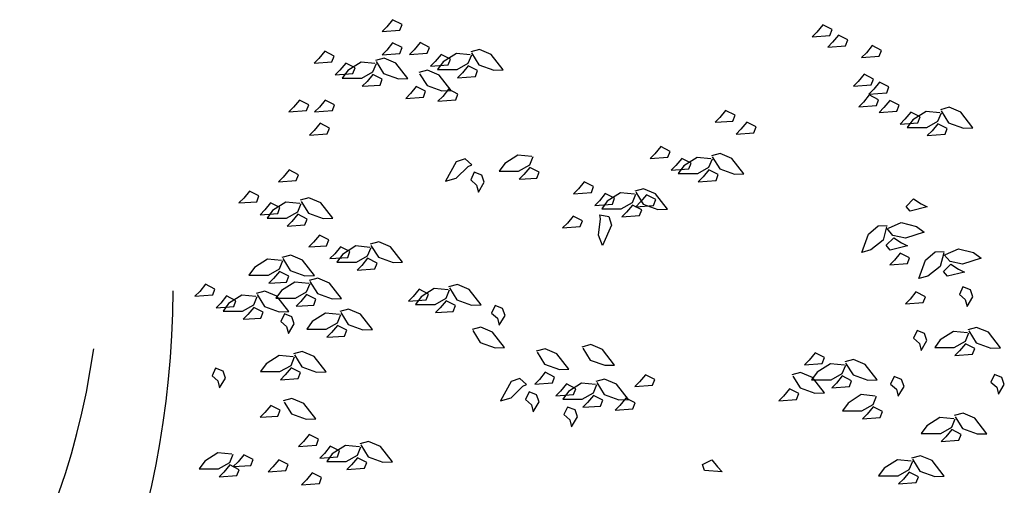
# Model space of a CAD drawing. Header units: metres. Extents: x 252743 to 254903, y 592696 to 593766.
# Tile 156 of 256: x 254480.42 to 254483.92, y 593416.34 to 593418. Entities that reach past the tile are written whole.
import ezdxf

# ---------------------------------------------------------------- set-up
doc = ezdxf.new("R2010")
doc.units = ezdxf.units.M
doc.layers.add('N-WB-PROFIEL-BLOCK', color=8, linetype='Continuous')
doc.layers.get('0').freeze()

# ---------------------------------------------------------------- blocks, each defined once
blk = doc.blocks.new('BOOM DOORSNEDE')
at = {"linetype": 'Continuous'}
for p, q in [((-0.0656, 2.1622), (-0.2487, 3.7666)), ((0.0449, 1.6907), (0.7895, 3.7564)), ((-0.1811, 2.1291), (-0.5891, 3.2045)), ((0.2889, 1.8138), (0.6816, 2.2796)), ((0.2104, 1.6683), (0.2228, 2.1626)), ((-0.3668, 1.8419), (-0.4065, 2.1327)), ((-0.1039, 1.348), (-0.3668, 1.8419)), ((-0.0075, 1.0003), (0.2274, 1.8148)), ((0.267, 1.665), (0.6865, 1.7819)), ((-0.0653, -0.0003), (-0.0679, 1.6139)), ((0.0239, 1.585), (0.0536, -0.0024)), ((0.0579, 1.1167), (0.1622, 1.5239))]:
    blk.add_line(p, q, dxfattribs=at)
for centre, major_axis, start_param, end_param in [((-0.0155, 3.849), (-0.003, 2.2102), 1.318493, 4.700499), ((-0.095, 4.0387), (-0.0027, 1.94), 3.215526, 4.492842), ((-0.118, 4.5069), (-0.0033, 2.4095), 2.274793, 3.215526)]:
    blk.add_ellipse(centre, major_axis=major_axis, ratio=0.644385, start_param=start_param, end_param=end_param, dxfattribs=at)
blk = doc.blocks.new('BOOM DOORSNEDE 2')
for p, q in [((-0.4738, 4.8074), (-0.4947, 4.7821)), ((-0.4405, 4.7905), (-0.4738, 4.8074)), ((-0.4947, 4.7821), (-0.5115, 4.7652)), ((-0.5115, 4.7652), (-0.4485, 4.7697)), ((-0.4485, 4.7697), (-0.4405, 4.7905)), ((1.0571, 4.7888), (1.0363, 4.7635)), ((1.0904, 4.7719), (1.0571, 4.7888)), ((1.0824, 4.7511), (1.0904, 4.7719)), ((1.0363, 4.7635), (1.0194, 4.7466)), ((1.0194, 4.7466), (1.0824, 4.7511)), ((1.113, 4.7522), (1.0921, 4.7269)), ((1.1462, 4.7354), (1.113, 4.7522)), ((1.1383, 4.7145), (1.1462, 4.7354)), ((-0.4947, 4.6993), (-0.5115, 4.6825)), ((-0.4738, 4.7247), (-0.4947, 4.6993)), ((-0.4405, 4.7078), (-0.4738, 4.7247)), ((-0.4485, 4.6869), (-0.4405, 4.7078)), ((-0.3971, 4.7003), (-0.4139, 4.6834)), ((-0.3762, 4.7256), (-0.3971, 4.7003)), ((-0.3429, 4.7087), (-0.3762, 4.7256)), ((-0.3509, 4.6879), (-0.3429, 4.7087)), ((-0.165, 4.7013), (-0.1961, 4.6928)), ((-0.123, 4.6836), (-0.165, 4.7013)), ((1.0921, 4.7269), (1.0752, 4.71)), ((1.0752, 4.71), (1.1383, 4.7145)), ((1.233, 4.715), (1.2121, 4.6897)), ((1.2662, 4.6981), (1.233, 4.715)), ((1.2583, 4.6773), (1.2662, 4.6981)), ((-0.7364, 4.6695), (-0.7533, 4.6526)), ((-0.7155, 4.6948), (-0.7364, 4.6695)), ((-0.6823, 4.6779), (-0.7155, 4.6948)), ((-0.6902, 4.6571), (-0.6823, 4.6779)), ((-0.5043, 4.6704), (-0.5354, 4.662)), ((-0.5115, 4.6825), (-0.4485, 4.6869)), ((-0.4623, 4.6528), (-0.5043, 4.6704)), ((-0.4139, 4.6834), (-0.3509, 4.6879)), ((-0.3012, 4.6839), (-0.3221, 4.6586)), ((-0.268, 4.667), (-0.3012, 4.6839)), ((-0.247, 4.6868), (-0.2942, 4.657)), ((-0.2759, 4.6462), (-0.268, 4.667)), ((-0.1974, 4.6818), (-0.247, 4.6868)), ((-0.2048, 4.652), (-0.1924, 4.6818)), ((-0.1931, 4.6889), (-0.1665, 4.6466)), ((-0.0803, 4.6287), (-0.123, 4.6836)), ((1.2121, 4.6897), (1.1952, 4.6728)), ((1.1952, 4.6728), (1.2583, 4.6773)), ((-0.7533, 4.6526), (-0.6902, 4.6571)), ((-0.6614, 4.6278), (-0.6783, 4.6109)), ((-0.6406, 4.6531), (-0.6614, 4.6278)), ((-0.6335, 4.6262), (-0.6534, 4.5989)), ((-0.6073, 4.6362), (-0.6406, 4.6531)), ((-0.5864, 4.656), (-0.6335, 4.6262)), ((-0.6152, 4.6153), (-0.6073, 4.6362)), ((-0.5367, 4.651), (-0.5864, 4.656)), ((-0.5441, 4.6212), (-0.5317, 4.651)), ((-0.5324, 4.6581), (-0.5059, 4.6158)), ((-0.4197, 4.5979), (-0.4623, 4.6528)), ((-0.3498, 4.6275), (-0.3809, 4.619)), ((-0.3078, 4.6098), (-0.3498, 4.6275)), ((-0.3221, 4.6586), (-0.339, 4.6417)), ((-0.339, 4.6417), (-0.2759, 4.6462)), ((-0.2942, 4.657), (-0.3141, 4.6297)), ((-0.3141, 4.6297), (-0.2446, 4.6297)), ((-0.2446, 4.6297), (-0.2048, 4.652)), ((-0.2048, 4.6431), (-0.2257, 4.6177)), ((-0.1716, 4.6262), (-0.2048, 4.6431)), ((-0.1795, 4.6053), (-0.1716, 4.6262)), ((-0.1665, 4.6466), (-0.1141, 4.6276)), ((-0.1141, 4.6276), (-0.0803, 4.6287)), ((-0.6783, 4.6109), (-0.6152, 4.6153)), ((-0.6534, 4.5989), (-0.5839, 4.5989)), ((-0.5839, 4.5989), (-0.5441, 4.6212)), ((-0.5441, 4.6123), (-0.565, 4.5869)), ((-0.5109, 4.5954), (-0.5441, 4.6123)), ((-0.5188, 4.5745), (-0.5109, 4.5954)), ((-0.5059, 4.6158), (-0.4534, 4.5968)), ((-0.4534, 4.5968), (-0.4197, 4.5979)), ((-0.3779, 4.6151), (-0.3514, 4.5728)), ((-0.2652, 4.5549), (-0.3078, 4.6098)), ((-0.2257, 4.6177), (-0.2426, 4.6009)), ((-0.2426, 4.6009), (-0.1795, 4.6053)), ((1.204, 4.6129), (1.1831, 4.5876)), ((1.2373, 4.5961), (1.204, 4.6129)), ((1.2293, 4.5752), (1.2373, 4.5961)), ((-0.565, 4.5869), (-0.5819, 4.5701)), ((-0.5819, 4.5701), (-0.5188, 4.5745)), ((-0.3896, 4.5693), (-0.4105, 4.544)), ((-0.3564, 4.5524), (-0.3896, 4.5693)), ((-0.3514, 4.5728), (-0.2989, 4.5538)), ((-0.2748, 4.5594), (-0.2957, 4.5341)), ((-0.2416, 4.5425), (-0.2748, 4.5594)), ((1.1831, 4.5876), (1.1663, 4.5707)), ((1.1663, 4.5707), (1.2293, 4.5752)), ((1.2383, 4.5594), (1.2214, 4.5425)), ((1.2592, 4.5847), (1.2383, 4.5594)), ((1.2924, 4.5678), (1.2592, 4.5847)), ((1.2845, 4.5469), (1.2924, 4.5678)), ((-0.8055, 4.5212), (-0.8264, 4.4959)), ((-0.7722, 4.5044), (-0.8055, 4.5212)), ((-0.7138, 4.5212), (-0.7346, 4.4959)), ((-0.6805, 4.5044), (-0.7138, 4.5212)), ((-0.4105, 4.544), (-0.4274, 4.5271)), ((-0.4274, 4.5271), (-0.3643, 4.5315)), ((-0.3643, 4.5315), (-0.3564, 4.5524)), ((-0.2957, 4.5341), (-0.3126, 4.5172)), ((-0.3126, 4.5172), (-0.2495, 4.5217)), ((-0.2989, 4.5538), (-0.2652, 4.5549)), ((-0.2495, 4.5217), (-0.2416, 4.5425)), ((1.2226, 4.5392), (1.2018, 4.5138)), ((1.2214, 4.5425), (1.2845, 4.5469)), ((1.2559, 4.5223), (1.2226, 4.5392)), ((1.2479, 4.5014), (1.2559, 4.5223)), ((-0.8264, 4.4959), (-0.8432, 4.479)), ((-0.7802, 4.4835), (-0.7722, 4.5044)), ((-0.7346, 4.4959), (-0.7515, 4.479)), ((-0.6885, 4.4835), (-0.6805, 4.5044)), ((1.2018, 4.5138), (1.1849, 4.497)), ((1.1849, 4.497), (1.2479, 4.5014)), ((1.2745, 4.4943), (1.2576, 4.4774)), ((1.2954, 4.5196), (1.2745, 4.4943)), ((1.3286, 4.5028), (1.2954, 4.5196)), ((1.3207, 4.4819), (1.3286, 4.5028)), ((1.5066, 4.4953), (1.4755, 4.4868)), ((1.5486, 4.4776), (1.5066, 4.4953)), ((-0.8432, 4.479), (-0.7802, 4.4835)), ((-0.7515, 4.479), (-0.6885, 4.4835)), ((0.6906, 4.4588), (0.6737, 4.442)), ((0.7114, 4.4842), (0.6906, 4.4588)), ((0.7447, 4.4673), (0.7114, 4.4842)), ((0.7368, 4.4464), (0.7447, 4.4673)), ((1.2576, 4.4774), (1.3207, 4.4819)), ((1.3495, 4.4526), (1.3326, 4.4357)), ((1.3703, 4.4779), (1.3495, 4.4526)), ((1.3774, 4.451), (1.3575, 4.4237)), ((1.4036, 4.461), (1.3703, 4.4779)), ((1.4245, 4.4808), (1.3774, 4.451)), ((1.3956, 4.4402), (1.4036, 4.461)), ((1.4742, 4.4758), (1.4245, 4.4808)), ((1.4667, 4.446), (1.4791, 4.4758)), ((1.4785, 4.4829), (1.505, 4.4406)), ((1.5912, 4.4227), (1.5486, 4.4776)), ((-0.7324, 4.4385), (-0.7533, 4.4132)), ((-0.6991, 4.4216), (-0.7324, 4.4385)), ((-0.7071, 4.4007), (-0.6991, 4.4216)), ((0.6737, 4.442), (0.7368, 4.4464)), ((0.7656, 4.4171), (0.7487, 4.4003)), ((0.7864, 4.4425), (0.7656, 4.4171)), ((0.8197, 4.4256), (0.7864, 4.4425)), ((0.8117, 4.4047), (0.8197, 4.4256)), ((1.3326, 4.4357), (1.3956, 4.4402)), ((1.3575, 4.4237), (1.427, 4.4237)), ((1.427, 4.4237), (1.4667, 4.446)), ((1.4667, 4.4371), (1.4459, 4.4118)), ((1.5, 4.4202), (1.4667, 4.4371)), ((1.4921, 4.3994), (1.5, 4.4202)), ((1.505, 4.4406), (1.5575, 4.4216)), ((1.5575, 4.4216), (1.5912, 4.4227)), ((-0.7533, 4.4132), (-0.7701, 4.3963)), ((-0.7701, 4.3963), (-0.7071, 4.4007)), ((0.7487, 4.4003), (0.8117, 4.4047)), ((1.4459, 4.4118), (1.429, 4.3949)), ((1.429, 4.3949), (1.4921, 4.3994)), ((0.4804, 4.3552), (0.4596, 4.3299)), ((0.5137, 4.3383), (0.4804, 4.3552)), ((-0.2162, 4.3121), (-0.2474, 4.3017)), ((-0.1924, 4.2909), (-0.2162, 4.3121)), ((-0.0279, 4.325), (-0.075, 4.2952)), ((0.0218, 4.32), (-0.0279, 4.325)), ((0.0144, 4.2902), (0.0268, 4.32)), ((0.4596, 4.3299), (0.4427, 4.313)), ((0.4427, 4.313), (0.5057, 4.3175)), ((0.5057, 4.3175), (0.5137, 4.3383)), ((0.5554, 4.3135), (0.5345, 4.2882)), ((0.5887, 4.2966), (0.5554, 4.3135)), ((0.6096, 4.3164), (0.5624, 4.2866)), ((0.6592, 4.3114), (0.6096, 4.3164)), ((0.6518, 4.2816), (0.6642, 4.3114)), ((0.6917, 4.3309), (0.6605, 4.3224)), ((0.6636, 4.3185), (0.6901, 4.2762)), ((0.7337, 4.3132), (0.6917, 4.3309)), ((0.7763, 4.2583), (0.7337, 4.3132)), ((-0.2474, 4.3017), (-0.2854, 4.2323)), ((-0.2473, 4.2428), (-0.2053, 4.2842)), ((-0.2053, 4.2842), (-0.1924, 4.2909)), ((-0.075, 4.2952), (-0.0949, 4.2679)), ((-0.0254, 4.2679), (0.0144, 4.2902)), ((0.0144, 4.2813), (-0.0065, 4.256)), ((0.0476, 4.2644), (0.0144, 4.2813)), ((0.5345, 4.2882), (0.5177, 4.2713)), ((0.5177, 4.2713), (0.5807, 4.2758)), ((0.5624, 4.2866), (0.5426, 4.2593)), ((0.5807, 4.2758), (0.5887, 4.2966)), ((0.6121, 4.2593), (0.6518, 4.2816)), ((0.6901, 4.2762), (0.7425, 4.2572)), ((-0.8636, 4.247), (-0.8805, 4.2301)), ((-0.8427, 4.2723), (-0.8636, 4.247)), ((-0.8095, 4.2554), (-0.8427, 4.2723)), ((-0.8174, 4.2345), (-0.8095, 4.2554)), ((-0.2854, 4.2323), (-0.2473, 4.2428)), ((-0.1832, 4.264), (-0.196, 4.2368)), ((-0.1568, 4.2536), (-0.1832, 4.264)), ((-0.148, 4.2288), (-0.1568, 4.2536)), ((-0.0949, 4.2679), (-0.0254, 4.2679)), ((-0.0065, 4.256), (-0.0234, 4.2391)), ((-0.0234, 4.2391), (0.0397, 4.2435)), ((0.0397, 4.2435), (0.0476, 4.2644)), ((0.5426, 4.2593), (0.6121, 4.2593)), ((0.6309, 4.2474), (0.6141, 4.2305)), ((0.6518, 4.2727), (0.6309, 4.2474)), ((0.6851, 4.2558), (0.6518, 4.2727)), ((0.6771, 4.2349), (0.6851, 4.2558)), ((0.7425, 4.2572), (0.7763, 4.2583)), ((-0.8805, 4.2301), (-0.8174, 4.2345)), ((-0.196, 4.2368), (-0.1752, 4.2184)), ((-0.1752, 4.2184), (-0.1688, 4.1936)), ((-0.1688, 4.1936), (-0.148, 4.2288)), ((0.2081, 4.2299), (0.1872, 4.2045)), ((0.2413, 4.213), (0.2081, 4.2299)), ((0.2334, 4.1921), (0.2413, 4.213)), ((0.4193, 4.2055), (0.3882, 4.197)), ((0.4613, 4.1878), (0.4193, 4.2055)), ((0.6141, 4.2305), (0.6771, 4.2349)), ((-1.0039, 4.1716), (-1.0208, 4.1547)), ((-0.9831, 4.1969), (-1.0039, 4.1716)), ((-0.9498, 4.18), (-0.9831, 4.1969)), ((-0.9578, 4.1592), (-0.9498, 4.18)), ((-0.7719, 4.1726), (-0.803, 4.1641)), ((-0.7298, 4.1549), (-0.7719, 4.1726)), ((0.1872, 4.2045), (0.1703, 4.1877)), ((0.1703, 4.1877), (0.2334, 4.1921)), ((0.2831, 4.1881), (0.2622, 4.1628)), ((0.3163, 4.1713), (0.2831, 4.1881)), ((0.3373, 4.191), (0.2901, 4.1612)), ((0.3084, 4.1504), (0.3163, 4.1713)), ((0.3869, 4.1861), (0.3373, 4.191)), ((0.3795, 4.1563), (0.3919, 4.1861)), ((0.3912, 4.1931), (0.4177, 4.1509)), ((0.4294, 4.1837), (0.4086, 4.1583)), ((0.4627, 4.1668), (0.4294, 4.1837)), ((0.504, 4.1329), (0.4613, 4.1878)), ((-1.0208, 4.1547), (-0.9578, 4.1592)), ((-0.9081, 4.1552), (-0.929, 4.1299)), ((-0.8749, 4.1383), (-0.9081, 4.1552)), ((-0.8539, 4.1581), (-0.9011, 4.1283)), ((-0.8828, 4.1175), (-0.8749, 4.1383)), ((-0.8043, 4.1531), (-0.8539, 4.1581)), ((-0.8117, 4.1233), (-0.7993, 4.1531)), ((-0.8, 4.1602), (-0.7734, 4.1179)), ((-0.6872, 4.1), (-0.7298, 4.1549)), ((0.2622, 4.1628), (0.2453, 4.1459)), ((0.2453, 4.1459), (0.3084, 4.1504)), ((0.2901, 4.1612), (0.2702, 4.1339)), ((0.3397, 4.1339), (0.3795, 4.1563)), ((0.3795, 4.1473), (0.3586, 4.122)), ((0.4127, 4.1304), (0.3795, 4.1473)), ((0.4086, 4.1583), (0.3917, 4.1414)), ((0.3917, 4.1414), (0.4548, 4.1459)), ((0.4177, 4.1509), (0.4702, 4.1319)), ((0.4548, 4.1459), (0.4627, 4.1668)), ((1.3536, 4.1426), (1.3801, 4.1689)), ((1.3676, 4.1252), (1.3536, 4.1426)), ((1.429, 4.1404), (1.3676, 4.1252)), ((1.3801, 4.1689), (1.4077, 4.1512)), ((1.4077, 4.1512), (1.429, 4.1404)), ((-0.929, 4.1299), (-0.9459, 4.113)), ((-0.9459, 4.113), (-0.8828, 4.1175)), ((-0.9011, 4.1283), (-0.9209, 4.101)), ((-0.9209, 4.101), (-0.8514, 4.101)), ((-0.8514, 4.101), (-0.8117, 4.1233)), ((-0.8117, 4.1144), (-0.8326, 4.089)), ((-0.7784, 4.0975), (-0.8117, 4.1144)), ((-0.7734, 4.1179), (-0.721, 4.0989)), ((0.1687, 4.1082), (0.1479, 4.0829)), ((0.202, 4.0913), (0.1687, 4.1082)), ((0.264, 4.1128), (0.2952, 4.1064)), ((0.2664, 4.0984), (0.264, 4.1128)), ((0.2702, 4.1339), (0.3397, 4.1339)), ((0.2952, 4.1064), (0.3056, 4.0752)), ((0.3586, 4.122), (0.3417, 4.1051)), ((0.3417, 4.1051), (0.4048, 4.1096)), ((0.4048, 4.1096), (0.4127, 4.1304)), ((0.4702, 4.1319), (0.504, 4.1329)), ((-0.8326, 4.089), (-0.8495, 4.0722)), ((-0.8495, 4.0722), (-0.7864, 4.0766)), ((-0.7864, 4.0766), (-0.7784, 4.0975)), ((-0.721, 4.0989), (-0.6872, 4.1)), ((0.1479, 4.0829), (0.131, 4.066)), ((0.131, 4.066), (0.194, 4.0705)), ((0.194, 4.0705), (0.202, 4.0913)), ((0.2584, 4.04), (0.2664, 4.0984)), ((0.3056, 4.0752), (0.2728, 4.0032)), ((1.2193, 4.0436), (1.2538, 4.0734)), ((1.2538, 4.0734), (1.2861, 4.0749)), ((1.2844, 4.0702), (1.2721, 4.0218)), ((1.2907, 4.0648), (1.3364, 4.0848)), ((1.3364, 4.0848), (1.3904, 4.0709)), ((1.3904, 4.0709), (1.4177, 4.0511)), ((-0.7341, 4.0404), (-0.755, 4.015)), ((-0.7009, 4.0235), (-0.7341, 4.0404)), ((0.2728, 4.0032), (0.2584, 4.04)), ((1.1956, 3.9783), (1.2193, 4.0436)), ((1.2832, 4.004), (1.3097, 4.0302)), ((1.3069, 4.0388), (1.2859, 4.0633)), ((1.3516, 4.0297), (1.3069, 4.0388)), ((1.3097, 4.0302), (1.3373, 4.0126)), ((1.4177, 4.0511), (1.3516, 4.0297)), ((-0.755, 4.015), (-0.7719, 3.9982)), ((-0.7719, 3.9982), (-0.7088, 4.0026)), ((-0.7088, 4.0026), (-0.7009, 4.0235)), ((-0.6592, 3.9987), (-0.68, 3.9733)), ((-0.6259, 3.9818), (-0.6592, 3.9987)), ((-0.605, 4.0015), (-0.6521, 3.9717)), ((-0.5553, 3.9966), (-0.605, 4.0015)), ((-0.5628, 3.9668), (-0.5504, 3.9966)), ((-0.5229, 4.016), (-0.554, 4.0076)), ((-0.551, 4.0036), (-0.5245, 3.9614)), ((-0.4809, 3.9983), (-0.5229, 4.016)), ((-0.4383, 3.9434), (-0.4809, 3.9983)), ((1.2721, 4.0218), (1.2281, 3.9877)), ((1.2972, 3.9866), (1.2832, 4.004)), ((1.3585, 4.0017), (1.2972, 3.9866)), ((1.3373, 4.0126), (1.3585, 4.0017)), ((-0.8367, 3.9691), (-0.8678, 3.9607)), ((-0.7947, 3.9514), (-0.8367, 3.9691)), ((-0.68, 3.9733), (-0.6969, 3.9564)), ((-0.6969, 3.9564), (-0.6339, 3.9609)), ((-0.6521, 3.9717), (-0.672, 3.9444)), ((-0.6339, 3.9609), (-0.6259, 3.9818)), ((-0.6025, 3.9444), (-0.5628, 3.9668)), ((-0.5245, 3.9614), (-0.472, 3.9424)), ((1.2281, 3.9877), (1.1956, 3.9783)), ((1.333, 3.9764), (1.3121, 3.9511)), ((1.3662, 3.9596), (1.333, 3.9764)), ((1.4225, 3.9506), (1.4571, 3.9803)), ((1.4571, 3.9803), (1.4893, 3.9818)), ((1.4876, 3.9771), (1.4754, 3.9288)), ((1.5102, 3.9457), (1.4892, 3.9702)), ((1.4939, 3.9717), (1.5396, 3.9917)), ((1.5396, 3.9917), (1.5937, 3.9779)), ((1.5937, 3.9779), (1.621, 3.958)), ((-0.9187, 3.9546), (-0.9659, 3.9248)), ((-0.8691, 3.9497), (-0.9187, 3.9546)), ((-0.8765, 3.9199), (-0.8641, 3.9497)), ((-0.8648, 3.9567), (-0.8383, 3.9145)), ((-0.752, 3.8965), (-0.7947, 3.9514)), ((-0.672, 3.9444), (-0.6025, 3.9444)), ((-0.5836, 3.9325), (-0.6005, 3.9156)), ((-0.5628, 3.9578), (-0.5836, 3.9325)), ((-0.5295, 3.9409), (-0.5628, 3.9578)), ((-0.5374, 3.9201), (-0.5295, 3.9409)), ((-0.472, 3.9424), (-0.4383, 3.9434)), ((1.3121, 3.9511), (1.2952, 3.9342)), ((1.2952, 3.9342), (1.3583, 3.9387)), ((1.3583, 3.9387), (1.3662, 3.9596)), ((1.3989, 3.8852), (1.4225, 3.9506)), ((1.4754, 3.9288), (1.4313, 3.8946)), ((1.4864, 3.9109), (1.5129, 3.9372)), ((1.5548, 3.9366), (1.5102, 3.9457)), ((1.5129, 3.9372), (1.5405, 3.9195)), ((1.621, 3.958), (1.5548, 3.9366)), ((-0.9659, 3.9248), (-0.9858, 3.8975)), ((-0.9858, 3.8975), (-0.9163, 3.8975)), ((-0.9163, 3.8975), (-0.8765, 3.9199)), ((-0.8765, 3.9109), (-0.8974, 3.8856)), ((-0.8433, 3.8941), (-0.8765, 3.9109)), ((-0.8512, 3.8732), (-0.8433, 3.8941)), ((-0.8383, 3.9145), (-0.7858, 3.8955)), ((-0.7858, 3.8955), (-0.752, 3.8965)), ((-0.6005, 3.9156), (-0.5374, 3.9201)), ((1.4313, 3.8946), (1.3989, 3.8852)), ((1.5004, 3.8935), (1.4864, 3.9109)), ((1.5618, 3.9086), (1.5004, 3.8935)), ((1.5405, 3.9195), (1.5618, 3.9086)), ((-1.1396, 3.8652), (-1.1605, 3.8399)), ((-1.1064, 3.8483), (-1.1396, 3.8652)), ((-0.8974, 3.8856), (-0.9143, 3.8687)), ((-0.9143, 3.8687), (-0.8512, 3.8732)), ((-0.8222, 3.8726), (-0.8694, 3.8428)), ((-0.7725, 3.8676), (-0.8222, 3.8726)), ((-0.78, 3.8378), (-0.7676, 3.8676)), ((-0.7401, 3.8871), (-0.7713, 3.8786)), ((-0.7682, 3.8747), (-0.7417, 3.8324)), ((-0.6981, 3.8694), (-0.7401, 3.8871)), ((-0.6555, 3.8145), (-0.6981, 3.8694)), ((-0.2435, 3.8646), (-0.2747, 3.8562)), ((-0.2015, 3.8469), (-0.2435, 3.8646)), ((1.556, 3.856), (1.5432, 3.8288)), ((1.5824, 3.8456), (1.556, 3.856)), ((-1.1605, 3.8399), (-1.1774, 3.823)), ((-1.1774, 3.823), (-1.1143, 3.8275)), ((-1.1143, 3.8275), (-1.1064, 3.8483)), ((-1.0647, 3.8235), (-1.0855, 3.7982)), ((-1.0314, 3.8066), (-1.0647, 3.8235)), ((-1.0105, 3.8264), (-1.0576, 3.7966)), ((-0.9608, 3.8214), (-1.0105, 3.8264)), ((-0.9683, 3.7916), (-0.9558, 3.8214)), ((-0.9284, 3.8409), (-0.9595, 3.8324)), ((-0.9565, 3.8285), (-0.93, 3.7862)), ((-0.8864, 3.8232), (-0.9284, 3.8409)), ((-0.8694, 3.8428), (-0.8892, 3.8155)), ((-0.8438, 3.7683), (-0.8864, 3.8232)), ((-0.8197, 3.8155), (-0.78, 3.8378)), ((-0.78, 3.8289), (-0.8008, 3.8035)), ((-0.7467, 3.812), (-0.78, 3.8289)), ((-0.7417, 3.8324), (-0.6893, 3.8134)), ((-0.4006, 3.8219), (-0.4175, 3.8051)), ((-0.3798, 3.8473), (-0.4006, 3.8219)), ((-0.3728, 3.8203), (-0.3926, 3.793)), ((-0.3465, 3.8304), (-0.3798, 3.8473)), ((-0.3256, 3.8501), (-0.3728, 3.8203)), ((-0.3545, 3.8095), (-0.3465, 3.8304)), ((-0.2759, 3.8452), (-0.3256, 3.8501)), ((-0.2834, 3.8154), (-0.271, 3.8452)), ((-0.2716, 3.8522), (-0.2451, 3.81)), ((-0.1589, 3.792), (-0.2015, 3.8469)), ((1.3888, 3.8378), (1.368, 3.8125)), ((1.4221, 3.821), (1.3888, 3.8378)), ((1.4141, 3.8001), (1.4221, 3.821)), ((1.5432, 3.8288), (1.564, 3.8104)), ((1.5704, 3.7856), (1.5912, 3.8208)), ((1.5912, 3.8208), (1.5824, 3.8456)), ((-1.0855, 3.7982), (-1.1024, 3.7813)), ((-1.1024, 3.7813), (-1.0393, 3.7858)), ((-1.0576, 3.7966), (-1.0775, 3.7693)), ((-1.0393, 3.7858), (-1.0314, 3.8066)), ((-1.008, 3.7693), (-0.9683, 3.7916)), ((-0.93, 3.7862), (-0.8775, 3.7672)), ((-0.8892, 3.8155), (-0.8197, 3.8155)), ((-0.8008, 3.8035), (-0.8177, 3.7867)), ((-0.8177, 3.7867), (-0.7547, 3.7911)), ((-0.7547, 3.7911), (-0.7467, 3.812)), ((-0.6893, 3.8134), (-0.6555, 3.8145)), ((-0.4175, 3.8051), (-0.3545, 3.8095)), ((-0.3926, 3.793), (-0.3231, 3.793)), ((-0.3231, 3.793), (-0.2834, 3.8154)), ((-0.2834, 3.8064), (-0.3042, 3.7811)), ((-0.2501, 3.7896), (-0.2834, 3.8064)), ((-0.2581, 3.7687), (-0.2501, 3.7896)), ((-0.2451, 3.81), (-0.1926, 3.791)), ((-0.1926, 3.791), (-0.1589, 3.792)), ((-0.1088, 3.7896), (-0.1216, 3.7624)), ((-0.0824, 3.7792), (-0.1088, 3.7896)), ((1.368, 3.8125), (1.3511, 3.7956)), ((1.3511, 3.7956), (1.4141, 3.8001)), ((1.564, 3.8104), (1.5704, 3.7856)), ((-1.0775, 3.7693), (-1.008, 3.7693)), ((-0.9891, 3.7573), (-1.006, 3.7405)), ((-0.9683, 3.7827), (-0.9891, 3.7573)), ((-0.935, 3.7658), (-0.9683, 3.7827)), ((-0.9429, 3.7449), (-0.935, 3.7658)), ((-0.8775, 3.7672), (-0.8438, 3.7683)), ((-0.8592, 3.76), (-0.872, 3.7328)), ((-0.8328, 3.7496), (-0.8592, 3.76)), ((-0.7126, 3.7622), (-0.7597, 3.7324)), ((-0.6629, 3.7573), (-0.7126, 3.7622)), ((-0.6703, 3.7275), (-0.6579, 3.7573)), ((-0.6305, 3.7767), (-0.6616, 3.7683)), ((-0.6586, 3.7643), (-0.6321, 3.7221)), ((-0.5885, 3.759), (-0.6305, 3.7767)), ((-0.5459, 3.7041), (-0.5885, 3.759)), ((-0.3042, 3.7811), (-0.3211, 3.7642)), ((-0.3211, 3.7642), (-0.2581, 3.7687)), ((-0.1216, 3.7624), (-0.1008, 3.744)), ((-0.0944, 3.7192), (-0.0736, 3.7544)), ((-0.0736, 3.7544), (-0.0824, 3.7792)), ((-1.006, 3.7405), (-0.9429, 3.7449)), ((-0.872, 3.7328), (-0.8512, 3.7144)), ((-0.8448, 3.6896), (-0.824, 3.7248)), ((-0.824, 3.7248), (-0.8328, 3.7496)), ((-0.7597, 3.7324), (-0.7796, 3.7051)), ((-0.7101, 3.7051), (-0.6703, 3.7275)), ((-0.6703, 3.7185), (-0.6912, 3.6932)), ((-0.6371, 3.7017), (-0.6703, 3.7185)), ((-0.6321, 3.7221), (-0.5796, 3.7031)), ((-0.1008, 3.744), (-0.0944, 3.7192)), ((-0.8512, 3.7144), (-0.8448, 3.6896)), ((-0.7796, 3.7051), (-0.7101, 3.7051)), ((-0.6912, 3.6932), (-0.7081, 3.6763)), ((-0.7081, 3.6763), (-0.645, 3.6808)), ((-0.645, 3.6808), (-0.6371, 3.7017)), ((-0.5796, 3.7031), (-0.5459, 3.7041)), ((-0.1603, 3.7127), (-0.1914, 3.7042)), ((-0.1884, 3.7003), (-0.1619, 3.658)), ((-0.1183, 3.695), (-0.1603, 3.7127)), ((-0.0757, 3.6401), (-0.1183, 3.695)), ((1.3928, 3.7), (1.38, 3.6728)), ((1.4192, 3.6896), (1.3928, 3.7)), ((1.428, 3.6648), (1.4192, 3.6896)), ((1.5224, 3.6973), (1.4752, 3.6675)), ((1.5721, 3.6924), (1.5224, 3.6973)), ((1.5646, 3.6626), (1.577, 3.6924)), ((1.6045, 3.7118), (1.5733, 3.7034)), ((1.5764, 3.6994), (1.6029, 3.6572)), ((1.6465, 3.6941), (1.6045, 3.7118)), ((1.6891, 3.6392), (1.6465, 3.6941)), ((-0.1619, 3.658), (-0.1094, 3.639)), ((0.231, 3.6501), (0.1998, 3.6416)), ((0.273, 3.6324), (0.231, 3.6501)), ((1.38, 3.6728), (1.4008, 3.6544)), ((1.4008, 3.6544), (1.4072, 3.6296)), ((1.4072, 3.6296), (1.428, 3.6648)), ((1.4752, 3.6675), (1.4554, 3.6402)), ((1.5249, 3.6402), (1.5646, 3.6626)), ((1.5646, 3.6536), (1.5438, 3.6283)), ((1.5979, 3.6368), (1.5646, 3.6536)), ((1.6029, 3.6572), (1.6554, 3.6382)), ((-0.8774, 3.6112), (-0.9245, 3.5814)), ((-0.8277, 3.6062), (-0.8774, 3.6112)), ((-0.7953, 3.6257), (-0.8264, 3.6172)), ((-0.8234, 3.6133), (-0.7969, 3.571)), ((-0.7533, 3.608), (-0.7953, 3.6257)), ((-0.1094, 3.639), (-0.0757, 3.6401)), ((0.0686, 3.6352), (0.0375, 3.6267)), ((0.0405, 3.6228), (0.067, 3.5806)), ((0.1106, 3.6175), (0.0686, 3.6352)), ((0.1532, 3.5626), (0.1106, 3.6175)), ((0.2029, 3.6377), (0.2294, 3.5954)), ((0.3156, 3.5775), (0.273, 3.6324)), ((1.03, 3.6208), (1.0092, 3.5954)), ((1.0633, 3.6039), (1.03, 3.6208)), ((1.4554, 3.6402), (1.5249, 3.6402)), ((1.5438, 3.6283), (1.5269, 3.6114)), ((1.5269, 3.6114), (1.5899, 3.6159)), ((1.5899, 3.6159), (1.5979, 3.6368)), ((1.6554, 3.6382), (1.6891, 3.6392)), ((-0.9245, 3.5814), (-0.9444, 3.5541)), ((-0.8749, 3.5541), (-0.8352, 3.5764)), ((-0.8352, 3.5764), (-0.8227, 3.6062)), ((-0.7107, 3.5531), (-0.7533, 3.608)), ((0.067, 3.5806), (0.1195, 3.5616)), ((0.2294, 3.5954), (0.2818, 3.5765)), ((0.2818, 3.5765), (0.3156, 3.5775)), ((1.0092, 3.5954), (0.9923, 3.5786)), ((0.9923, 3.5786), (1.0554, 3.583)), ((1.0844, 3.5824), (1.0372, 3.5526)), ((1.0554, 3.583), (1.0633, 3.6039)), ((1.134, 3.5774), (1.0844, 3.5824)), ((1.1266, 3.5476), (1.139, 3.5774)), ((1.1664, 3.5969), (1.1353, 3.5884)), ((1.1383, 3.5845), (1.1649, 3.5422)), ((1.2085, 3.5792), (1.1664, 3.5969)), ((1.2511, 3.5243), (1.2085, 3.5792)), ((-1.104, 3.5664), (-1.1168, 3.5392)), ((-1.0776, 3.556), (-1.104, 3.5664)), ((-1.0688, 3.5312), (-1.0776, 3.556)), ((-0.9444, 3.5541), (-0.8749, 3.5541)), ((-0.856, 3.5422), (-0.8729, 3.5253)), ((-0.8352, 3.5675), (-0.856, 3.5422)), ((-0.8019, 3.5506), (-0.8352, 3.5675)), ((-0.8098, 3.5298), (-0.8019, 3.5506)), ((-0.7969, 3.571), (-0.7444, 3.552)), ((-0.7444, 3.552), (-0.7107, 3.5531)), ((0.0695, 3.5518), (0.0486, 3.5264)), ((0.1027, 3.5349), (0.0695, 3.5518)), ((0.1195, 3.5616), (0.1532, 3.5626)), ((0.4256, 3.543), (0.4048, 3.5177)), ((0.4589, 3.5261), (0.4256, 3.543)), ((0.9782, 3.5507), (0.947, 3.5422)), ((1.0202, 3.533), (0.9782, 3.5507)), ((1.0372, 3.5526), (1.0173, 3.5253)), ((1.0869, 3.5253), (1.1266, 3.5476)), ((1.1649, 3.5422), (1.2173, 3.5232)), ((1.668, 3.544), (1.6552, 3.5168)), ((1.6944, 3.5336), (1.668, 3.544)), ((-1.1168, 3.5392), (-1.096, 3.5208)), ((-1.096, 3.5208), (-1.0896, 3.496)), ((-1.0896, 3.496), (-1.0688, 3.5312)), ((-0.8729, 3.5253), (-0.8098, 3.5298)), ((-0.0522, 3.5193), (-0.0902, 3.4499)), ((-0.021, 3.5297), (-0.0522, 3.5193)), ((0.0028, 3.5085), (-0.021, 3.5297)), ((-0.0101, 3.5018), (0.0028, 3.5085)), ((0.0486, 3.5264), (0.0317, 3.5096)), ((0.0317, 3.5096), (0.0948, 3.514)), ((0.0948, 3.514), (0.1027, 3.5349)), ((0.1444, 3.5101), (0.1236, 3.4847)), ((0.1777, 3.4932), (0.1444, 3.5101)), ((0.1986, 3.5129), (0.1515, 3.4831)), ((0.2483, 3.508), (0.1986, 3.5129)), ((0.2408, 3.4782), (0.2532, 3.508)), ((0.2807, 3.5274), (0.2496, 3.519)), ((0.2526, 3.515), (0.2791, 3.4728)), ((0.3227, 3.5097), (0.2807, 3.5274)), ((0.3653, 3.4548), (0.3227, 3.5097)), ((0.4048, 3.5177), (0.3879, 3.5008)), ((0.3879, 3.5008), (0.451, 3.5053)), ((0.451, 3.5053), (0.4589, 3.5261)), ((0.9501, 3.5383), (0.9766, 3.496)), ((1.0173, 3.5253), (1.0869, 3.5253)), ((1.0628, 3.4781), (1.0202, 3.533)), ((1.1057, 3.5134), (1.0888, 3.4965)), ((1.1266, 3.5387), (1.1057, 3.5134)), ((1.1598, 3.5218), (1.1266, 3.5387)), ((1.1519, 3.501), (1.1598, 3.5218)), ((1.2173, 3.5232), (1.2511, 3.5243)), ((1.3112, 3.5368), (1.2984, 3.5096)), ((1.2984, 3.5096), (1.3192, 3.4912)), ((1.3376, 3.5264), (1.3112, 3.5368)), ((1.3464, 3.5016), (1.3376, 3.5264)), ((1.6552, 3.5168), (1.676, 3.4984)), ((1.6824, 3.4736), (1.7032, 3.5088)), ((1.7032, 3.5088), (1.6944, 3.5336)), ((-0.0521, 3.4604), (-0.0101, 3.5018)), ((0.012, 3.4816), (-0.0008, 3.4544)), ((0.0384, 3.4712), (0.012, 3.4816)), ((0.0472, 3.4464), (0.0384, 3.4712)), ((0.1236, 3.4847), (0.1067, 3.4679)), ((0.1067, 3.4679), (0.1697, 3.4723)), ((0.1515, 3.4831), (0.1316, 3.4558)), ((0.1697, 3.4723), (0.1777, 3.4932)), ((0.2011, 3.4558), (0.2408, 3.4782)), ((0.2791, 3.4728), (0.3316, 3.4538)), ((0.9383, 3.4925), (0.9175, 3.4672)), ((0.9716, 3.4756), (0.9383, 3.4925)), ((0.9636, 3.4548), (0.9716, 3.4756)), ((0.9766, 3.496), (1.0291, 3.477)), ((1.0291, 3.477), (1.0628, 3.4781)), ((1.0888, 3.4965), (1.1519, 3.501)), ((1.194, 3.4721), (1.1469, 3.4423)), ((1.2437, 3.4671), (1.194, 3.4721)), ((1.3192, 3.4912), (1.3256, 3.4664)), ((1.3256, 3.4664), (1.3464, 3.5016)), ((1.676, 3.4984), (1.6824, 3.4736)), ((-0.8322, 3.458), (-0.8633, 3.4495)), ((-0.8603, 3.4456), (-0.8337, 3.4033)), ((-0.7901, 3.4403), (-0.8322, 3.458)), ((-0.7475, 3.3854), (-0.7901, 3.4403)), ((-0.0902, 3.4499), (-0.0521, 3.4604)), ((-0.0008, 3.4544), (0.02, 3.436)), ((0.02, 3.436), (0.0264, 3.4112)), ((0.0264, 3.4112), (0.0472, 3.4464)), ((0.1316, 3.4558), (0.2011, 3.4558)), ((0.22, 3.4439), (0.2031, 3.427)), ((0.2408, 3.4692), (0.22, 3.4439)), ((0.2741, 3.4524), (0.2408, 3.4692)), ((0.2662, 3.4315), (0.2741, 3.4524)), ((0.3316, 3.4538), (0.3653, 3.4548)), ((0.3556, 3.4594), (0.3348, 3.434)), ((0.3889, 3.4425), (0.3556, 3.4594)), ((0.381, 3.4216), (0.3889, 3.4425)), ((0.9175, 3.4672), (0.9006, 3.4503)), ((0.9006, 3.4503), (0.9636, 3.4548)), ((1.1469, 3.4423), (1.127, 3.415)), ((1.1965, 3.415), (1.2362, 3.4373)), ((1.2362, 3.4373), (1.2486, 3.4671)), ((-0.9284, 3.4084), (-0.9453, 3.3915)), ((-0.9076, 3.4337), (-0.9284, 3.4084)), ((-0.8743, 3.4168), (-0.9076, 3.4337)), ((-0.8822, 3.396), (-0.8743, 3.4168)), ((-0.8337, 3.4033), (-0.7813, 3.3843)), ((0.1488, 3.428), (0.136, 3.4008)), ((0.136, 3.4008), (0.1568, 3.3824)), ((0.1752, 3.4176), (0.1488, 3.428)), ((0.184, 3.3928), (0.1752, 3.4176)), ((0.2031, 3.427), (0.2662, 3.4315)), ((0.3348, 3.434), (0.3179, 3.4172)), ((0.3179, 3.4172), (0.381, 3.4216)), ((1.127, 3.415), (1.1965, 3.415)), ((1.2154, 3.403), (1.1985, 3.3862)), ((1.2362, 3.4284), (1.2154, 3.403)), ((1.2695, 3.4115), (1.2362, 3.4284)), ((1.2616, 3.3906), (1.2695, 3.4115)), ((1.5562, 3.4057), (1.5251, 3.3973)), ((1.5983, 3.388), (1.5562, 3.4057)), ((-0.9453, 3.3915), (-0.8822, 3.396)), ((-0.7813, 3.3843), (-0.7475, 3.3854)), ((0.1568, 3.3824), (0.1632, 3.3576)), ((0.1632, 3.3576), (0.184, 3.3928)), ((1.1985, 3.3862), (1.2616, 3.3906)), ((1.4742, 3.3912), (1.427, 3.3614)), ((1.5238, 3.3863), (1.4742, 3.3912)), ((1.5164, 3.3565), (1.5288, 3.3863)), ((1.5281, 3.3933), (1.5547, 3.3511)), ((1.6409, 3.3331), (1.5983, 3.388)), ((-0.7707, 3.3301), (-0.7916, 3.3047)), ((-0.7374, 3.3132), (-0.7707, 3.3301)), ((1.427, 3.3614), (1.4072, 3.3341)), ((1.4072, 3.3341), (1.4767, 3.3341)), ((1.4767, 3.3341), (1.5164, 3.3565)), ((1.5164, 3.3475), (1.4955, 3.3222)), ((1.5497, 3.3306), (1.5164, 3.3475)), ((1.5417, 3.3098), (1.5497, 3.3306)), ((1.5547, 3.3511), (1.6071, 3.3321)), ((1.6071, 3.3321), (1.6409, 3.3331)), ((-0.7916, 3.3047), (-0.8084, 3.2879)), ((-0.7454, 3.2923), (-0.7374, 3.3132)), ((-0.5595, 3.3057), (-0.5906, 3.2973)), ((-0.5174, 3.288), (-0.5595, 3.3057)), ((1.4955, 3.3222), (1.4787, 3.3053)), ((1.4787, 3.3053), (1.5417, 3.3098)), ((-1.0955, 3.2654), (-1.1427, 3.2356)), ((-1.0459, 3.2605), (-1.0955, 3.2654)), ((-1.0533, 3.2307), (-1.0409, 3.2605)), ((-0.8084, 3.2879), (-0.7454, 3.2923)), ((-0.7166, 3.263), (-0.7335, 3.2462)), ((-0.6957, 3.2884), (-0.7166, 3.263)), ((-0.6887, 3.2614), (-0.7086, 3.2341)), ((-0.6625, 3.2715), (-0.6957, 3.2884)), ((-0.6415, 3.2912), (-0.6887, 3.2614)), ((-0.6704, 3.2506), (-0.6625, 3.2715)), ((-0.5919, 3.2863), (-0.6415, 3.2912)), ((-0.5993, 3.2565), (-0.5869, 3.2863)), ((-0.5876, 3.2933), (-0.561, 3.2511)), ((-0.4748, 3.2331), (-0.5174, 3.288)), ((-1.1427, 3.2356), (-1.1626, 3.2083)), ((-1.0931, 3.2083), (-1.0533, 3.2307)), ((-1.0242, 3.2327), (-1.0411, 3.2158)), ((-1.0034, 3.2581), (-1.0242, 3.2327)), ((-0.9701, 3.2412), (-1.0034, 3.2581)), ((-0.978, 3.2203), (-0.9701, 3.2412)), ((-0.8793, 3.2399), (-0.9001, 3.2146)), ((-0.846, 3.2231), (-0.8793, 3.2399)), ((-0.7335, 3.2462), (-0.6704, 3.2506)), ((-0.7086, 3.2341), (-0.639, 3.2341)), ((-0.639, 3.2341), (-0.5993, 3.2565)), ((-0.5993, 3.2475), (-0.6202, 3.2222)), ((-0.5661, 3.2307), (-0.5993, 3.2475)), ((-0.574, 3.2098), (-0.5661, 3.2307)), ((-0.561, 3.2511), (-0.5086, 3.2321)), ((-0.5086, 3.2321), (-0.4748, 3.2331)), ((0.6284, 3.2231), (0.6617, 3.2399)), ((0.6617, 3.2399), (0.6825, 3.2146)), ((1.3225, 3.2402), (1.2753, 3.2104)), ((1.3721, 3.2352), (1.3225, 3.2402)), ((1.3647, 3.2054), (1.3771, 3.2352)), ((1.4045, 3.2547), (1.3734, 3.2462)), ((1.3764, 3.2423), (1.403, 3.2)), ((1.4465, 3.237), (1.4045, 3.2547)), ((1.4892, 3.1821), (1.4465, 3.237)), ((-1.1626, 3.2083), (-1.0931, 3.2083)), ((-1.0742, 3.1964), (-1.0911, 3.1795)), ((-1.0533, 3.2217), (-1.0742, 3.1964)), ((-1.0201, 3.2048), (-1.0533, 3.2217)), ((-1.0411, 3.2158), (-0.978, 3.2203)), ((-1.028, 3.184), (-1.0201, 3.2048)), ((-0.9001, 3.2146), (-0.917, 3.1977)), ((-0.917, 3.1977), (-0.854, 3.2022)), ((-0.854, 3.2022), (-0.846, 3.2231)), ((-0.76, 3.1937), (-0.7808, 3.1684)), ((-0.7267, 3.1769), (-0.76, 3.1937)), ((-0.6202, 3.2222), (-0.6371, 3.2053)), ((-0.6371, 3.2053), (-0.574, 3.2098)), ((0.6364, 3.2022), (0.6284, 3.2231)), ((0.6994, 3.1977), (0.6364, 3.2022)), ((0.6825, 3.2146), (0.6994, 3.1977)), ((1.2753, 3.2104), (1.2554, 3.1831)), ((1.325, 3.1831), (1.3647, 3.2054)), ((1.3647, 3.1965), (1.3438, 3.1712)), ((1.3979, 3.1796), (1.3647, 3.1965)), ((1.403, 3.2), (1.4554, 3.181)), ((-1.0911, 3.1795), (-1.028, 3.184)), ((-0.7808, 3.1684), (-0.7977, 3.1515)), ((-0.7977, 3.1515), (-0.7347, 3.156)), ((-0.7347, 3.156), (-0.7267, 3.1769)), ((1.2554, 3.1831), (1.325, 3.1831)), ((1.3438, 3.1712), (1.3269, 3.1543)), ((1.3269, 3.1543), (1.39, 3.1588)), ((1.39, 3.1588), (1.3979, 3.1796)), ((1.4554, 3.181), (1.4892, 3.1821))]:
    blk.add_line(p, q)

msp = doc.modelspace()

# ---------------------------------------------------------------- block references
at = {"layer": 'N-WB-PROFIEL-BLOCK'}
for name, p in [('BOOM DOORSNEDE 2', (254482.219, 593413.1886)), ('BOOM DOORSNEDE', (254479.5555, 593413.2061))]:
    msp.add_blockref(name, p, dxfattribs=at)

doc.saveas('drawing.dxf')
